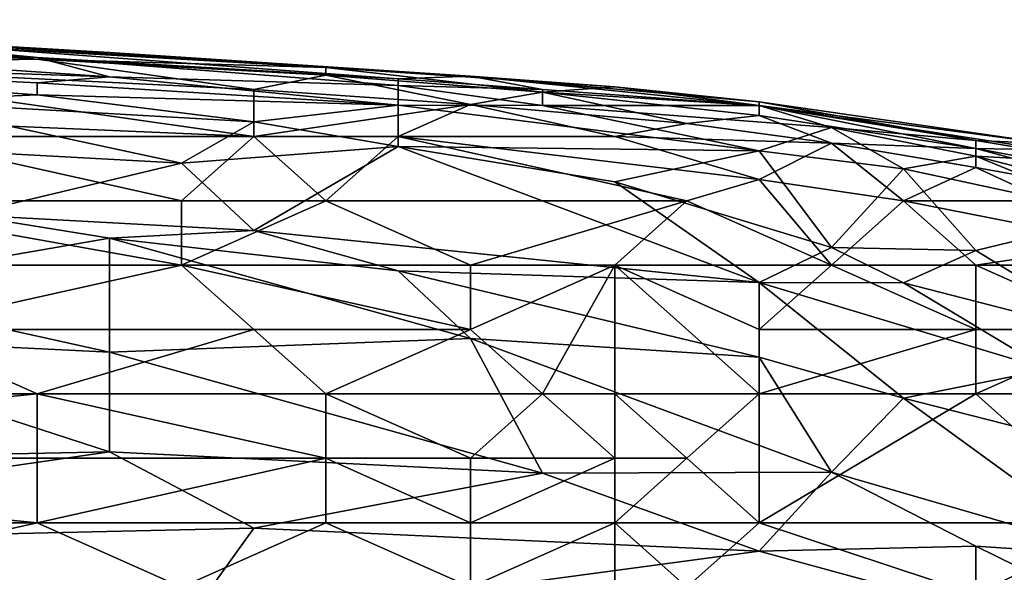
# Model space of a CAD drawing. Extents: x -1.05 to 1.05, y -0.36 to 0.36.
# Tile 182 of 226: x 0.66 to 0.74, y 0.31 to 0.35. Entities that reach past the tile are written whole.
import ezdxf

# ---------------------------------------------------------------- set-up
doc = ezdxf.new("R2010")
doc.units = 0

msp = doc.modelspace()

# ---------------------------------------------------------------- linework, layer by layer
for points in [[(0.622098, 0.352049, 0.799772), (0.645135, 0.350734, 0.799772), (0.662413, 0.349024, 0.789942)], [(0.622098, 0.351257, 0.789942), (0.622098, 0.352049, 0.799772), (0.662413, 0.349024, 0.789942)], [(0.622098, 0.350617, 0.785027), (0.622098, 0.351257, 0.789942), (0.662413, 0.349024, 0.789942)], [(0.622098, 0.351009, 0.814516), (0.662413, 0.34891, 0.814516), (0.633616, 0.351224, 0.809601)], [(0.627857, 0.351809, 0.804687), (0.633616, 0.351224, 0.809601), (0.668172, 0.349423, 0.804687)], [(0.627857, 0.351809, 0.804687), (0.668172, 0.349423, 0.804687), (0.645135, 0.350734, 0.799772)], [(0.633616, 0.351224, 0.809601), (0.662413, 0.34891, 0.814516), (0.68545, 0.348237, 0.809601)], [(0.633616, 0.351224, 0.809601), (0.68545, 0.348237, 0.809601), (0.668172, 0.349423, 0.804687)], [(0.622098, 0.350617, 0.785027), (0.668172, 0.347497, 0.780112), (0.616339, 0.349273, 0.775197)], [(0.622098, 0.351009, 0.814516), (0.639376, 0.348475, 0.819431), (0.662413, 0.34891, 0.814516)], [(0.622098, 0.350617, 0.785027), (0.662413, 0.349024, 0.789942), (0.668172, 0.347497, 0.780112)], [(0.696968, 0.347537, 0.799772), (0.691209, 0.347332, 0.789942), (0.645135, 0.350734, 0.799772)], [(0.645135, 0.350734, 0.799772), (0.668172, 0.349423, 0.804687), (0.696968, 0.347537, 0.799772)], [(0.662413, 0.349024, 0.789942), (0.645135, 0.350734, 0.799772), (0.691209, 0.347332, 0.789942)], [(0.616339, 0.349273, 0.775197), (0.662413, 0.347014, 0.775197), (0.662413, 0.346057, 0.770282)], [(0.616339, 0.349273, 0.775197), (0.662413, 0.346057, 0.770282), (0.650894, 0.345554, 0.765368)], [(0.616339, 0.349273, 0.775197), (0.668172, 0.347497, 0.780112), (0.662413, 0.347014, 0.775197)], [(0.67969, 0.34647, 0.819431), (0.662413, 0.34891, 0.814516), (0.639376, 0.348475, 0.819431)], [(0.662413, 0.349024, 0.789942), (0.691209, 0.347332, 0.789942), (0.691209, 0.346802, 0.785027)], [(0.662413, 0.349024, 0.789942), (0.691209, 0.346802, 0.785027), (0.668172, 0.347497, 0.780112)], [(0.662413, 0.34891, 0.814516), (0.67969, 0.34647, 0.819431), (0.68545, 0.347631, 0.814516)], [(0.662413, 0.34891, 0.814516), (0.68545, 0.347631, 0.814516), (0.68545, 0.348237, 0.809601)], [(0.668172, 0.349423, 0.804687), (0.68545, 0.348237, 0.809601), (0.708487, 0.346695, 0.804687)], [(0.668172, 0.349423, 0.804687), (0.708487, 0.346695, 0.804687), (0.696968, 0.347537, 0.799772)], [(0.639376, 0.348475, 0.819431), (0.67969, 0.34274, 0.824346), (0.67969, 0.34647, 0.819431)], [(0.650894, 0.343958, 0.824346), (0.67969, 0.34274, 0.824346), (0.639376, 0.348475, 0.819431)], [(0.68545, 0.348237, 0.809601), (0.68545, 0.347631, 0.814516), (0.702728, 0.346261, 0.814516)], [(0.68545, 0.348237, 0.809601), (0.702728, 0.346261, 0.814516), (0.708487, 0.346695, 0.804687)], [(0.662413, 0.347014, 0.775197), (0.668172, 0.347497, 0.780112), (0.691209, 0.345221, 0.775197)], [(0.668172, 0.347497, 0.780112), (0.691209, 0.346802, 0.785027), (0.691209, 0.345221, 0.775197)], [(0.67969, 0.34647, 0.819431), (0.696968, 0.345291, 0.819431), (0.68545, 0.347631, 0.814516)], [(0.68545, 0.347631, 0.814516), (0.696968, 0.345291, 0.819431), (0.702728, 0.346261, 0.814516)], [(0.691209, 0.347332, 0.789942), (0.696968, 0.347537, 0.799772), (0.702728, 0.346489, 0.789942)], [(0.691209, 0.347332, 0.789942), (0.702728, 0.346489, 0.789942), (0.691209, 0.346802, 0.785027)], [(0.696968, 0.347537, 0.799772), (0.720005, 0.345499, 0.799772), (0.720005, 0.345213, 0.794857)], [(0.696968, 0.347537, 0.799772), (0.708487, 0.346695, 0.804687), (0.720005, 0.345499, 0.799772)], [(0.702728, 0.346489, 0.789942), (0.696968, 0.347537, 0.799772), (0.720005, 0.345213, 0.794857)], [(0.662413, 0.346057, 0.770282), (0.662413, 0.347014, 0.775197), (0.691209, 0.345221, 0.775197)], [(0.67969, 0.34647, 0.819431), (0.67969, 0.34274, 0.824346), (0.696968, 0.345291, 0.819431)], [(0.691209, 0.346802, 0.785027), (0.702728, 0.345196, 0.780112), (0.691209, 0.345221, 0.775197)], [(0.691209, 0.346802, 0.785027), (0.702728, 0.346489, 0.789942), (0.702728, 0.345196, 0.780112)], [(0.702728, 0.346261, 0.814516), (0.720005, 0.345198, 0.809601), (0.708487, 0.346695, 0.804687)], [(0.702728, 0.346489, 0.789942), (0.720005, 0.345213, 0.794857), (0.702728, 0.345196, 0.780112)], [(0.708487, 0.346695, 0.804687), (0.720005, 0.345198, 0.809601), (0.720005, 0.345499, 0.799772)], [(0.650894, 0.345554, 0.765368), (0.662413, 0.346057, 0.770282), (0.67969, 0.343908, 0.765368)], [(0.662413, 0.346057, 0.770282), (0.691209, 0.345221, 0.775197), (0.67969, 0.343908, 0.765368)], [(0.696968, 0.345291, 0.819431), (0.714246, 0.343765, 0.819431), (0.702728, 0.346261, 0.814516)], [(0.702728, 0.346261, 0.814516), (0.714246, 0.343765, 0.819431), (0.720005, 0.344406, 0.814516)], [(0.702728, 0.346261, 0.814516), (0.720005, 0.344406, 0.814516), (0.720005, 0.345198, 0.809601)], [(0.67969, 0.343908, 0.765368), (0.673931, 0.340612, 0.750623), (0.650894, 0.345554, 0.765368)], [(0.673931, 0.340612, 0.750623), (0.650894, 0.341852, 0.750623), (0.650894, 0.345554, 0.765368)], [(0.67969, 0.34274, 0.824346), (0.691209, 0.342734, 0.823717), (0.696968, 0.345291, 0.819431)], [(0.67969, 0.343908, 0.765368), (0.691209, 0.345221, 0.775197), (0.691209, 0.341928, 0.760453)], [(0.691209, 0.342734, 0.823717), (0.708487, 0.342734, 0.822166), (0.696968, 0.345291, 0.819431)], [(0.720005, 0.341595, 0.770282), (0.691209, 0.341928, 0.760453), (0.691209, 0.345221, 0.775197)], [(0.691209, 0.345221, 0.775197), (0.702728, 0.345196, 0.780112), (0.720005, 0.341595, 0.770282)], [(0.696968, 0.345291, 0.819431), (0.708487, 0.342734, 0.822166), (0.714246, 0.343765, 0.819431)], [(0.702728, 0.345196, 0.780112), (0.720005, 0.345213, 0.794857), (0.725765, 0.343458, 0.785027)], [(0.702728, 0.345196, 0.780112), (0.725765, 0.343458, 0.785027), (0.720005, 0.341595, 0.770282)], [(0.720005, 0.345499, 0.799772), (0.720005, 0.345198, 0.809601), (0.743042, 0.342164, 0.799772)], [(0.720005, 0.345499, 0.799772), (0.743042, 0.342164, 0.799772), (0.737283, 0.342427, 0.789942)], [(0.720005, 0.345213, 0.794857), (0.720005, 0.345499, 0.799772), (0.737283, 0.342427, 0.789942)], [(0.737283, 0.342427, 0.789942), (0.725765, 0.343458, 0.785027), (0.720005, 0.345213, 0.794857)], [(0.720005, 0.345198, 0.809601), (0.743042, 0.341676, 0.809601), (0.743042, 0.342164, 0.799772)], [(0.737283, 0.341776, 0.814516), (0.720005, 0.345198, 0.809601), (0.720005, 0.344406, 0.814516)], [(0.737283, 0.341776, 0.814516), (0.743042, 0.341676, 0.809601), (0.720005, 0.345198, 0.809601)], [(0.714246, 0.343765, 0.819431), (0.725765, 0.342202, 0.819431), (0.720005, 0.344406, 0.814516)], [(0.720005, 0.344406, 0.814516), (0.725765, 0.342202, 0.819431), (0.737283, 0.341776, 0.814516)], [(0.650894, 0.343958, 0.824346), (0.650894, 0.342734, 0.825207), (0.67969, 0.34274, 0.824346)], [(0.691209, 0.341928, 0.760453), (0.673931, 0.340612, 0.750623), (0.67969, 0.343908, 0.765368)], [(0.714246, 0.343765, 0.819431), (0.708487, 0.342734, 0.822166), (0.725765, 0.342202, 0.819431)], [(0.720005, 0.341595, 0.770282), (0.725765, 0.343458, 0.785027), (0.731524, 0.340142, 0.770282)], [(0.725765, 0.343458, 0.785027), (0.737283, 0.342427, 0.789942), (0.737283, 0.341157, 0.780112)], [(0.725765, 0.343458, 0.785027), (0.737283, 0.341157, 0.780112), (0.731524, 0.340142, 0.770282)], [(0.645135, 0.337601, 0.826293), (0.673931, 0.337601, 0.826102), (0.650894, 0.342734, 0.825207)], [(0.650894, 0.342734, 0.825207), (0.673931, 0.337601, 0.826102), (0.67969, 0.34274, 0.824346)], [(0.68545, 0.337601, 0.826022), (0.67969, 0.34274, 0.824346), (0.673931, 0.337601, 0.826102)], [(0.691209, 0.342734, 0.823717), (0.67969, 0.34274, 0.824346), (0.68545, 0.337601, 0.826022)], [(0.68545, 0.337601, 0.826022), (0.714246, 0.337601, 0.825678), (0.691209, 0.342734, 0.823717)], [(0.691209, 0.342734, 0.823717), (0.714246, 0.337601, 0.825678), (0.720005, 0.339297, 0.824346)], [(0.720005, 0.339297, 0.824346), (0.708487, 0.342734, 0.822166), (0.691209, 0.342734, 0.823717)], [(0.708487, 0.342734, 0.822166), (0.720005, 0.339297, 0.824346), (0.725765, 0.342202, 0.819431)], [(0.650894, 0.341852, 0.750623), (0.673931, 0.340612, 0.750623), (0.656653, 0.336482, 0.730963)], [(0.691209, 0.341928, 0.760453), (0.67969, 0.33523, 0.730963), (0.673931, 0.340612, 0.750623)], [(0.691209, 0.341928, 0.760453), (0.720005, 0.331088, 0.726049), (0.67969, 0.33523, 0.730963)], [(0.691209, 0.341928, 0.760453), (0.720005, 0.341595, 0.770282), (0.708487, 0.339129, 0.755538)], [(0.691209, 0.341928, 0.760453), (0.708487, 0.339129, 0.755538), (0.720005, 0.331088, 0.726049)], [(0.720005, 0.339297, 0.824346), (0.731524, 0.337601, 0.824475), (0.725765, 0.342202, 0.819431)], [(0.731524, 0.337601, 0.824475), (0.737283, 0.340273, 0.819431), (0.725765, 0.342202, 0.819431)], [(0.725765, 0.342202, 0.819431), (0.737283, 0.340273, 0.819431), (0.737283, 0.341776, 0.814516)], [(0.737283, 0.342427, 0.789942), (0.743042, 0.342164, 0.799772), (0.748802, 0.340526, 0.789942)], [(0.737283, 0.342427, 0.789942), (0.748802, 0.340526, 0.789942), (0.737283, 0.341157, 0.780112)], [(0.737283, 0.341776, 0.814516), (0.754561, 0.337146, 0.819431), (0.766079, 0.336447, 0.814516)], [(0.766079, 0.336447, 0.814516), (0.743042, 0.341676, 0.809601), (0.737283, 0.341776, 0.814516)], [(0.737283, 0.340273, 0.819431), (0.754561, 0.337146, 0.819431), (0.737283, 0.341776, 0.814516)], [(0.708487, 0.339129, 0.755538), (0.720005, 0.341595, 0.770282), (0.725765, 0.333879, 0.740793)], [(0.731524, 0.340142, 0.770282), (0.725765, 0.333879, 0.740793), (0.720005, 0.341595, 0.770282)], [(0.731524, 0.340142, 0.770282), (0.737283, 0.341157, 0.780112), (0.748802, 0.336424, 0.765368)], [(0.76032, 0.335223, 0.770282), (0.748802, 0.336424, 0.765368), (0.737283, 0.341157, 0.780112)], [(0.737283, 0.341157, 0.780112), (0.748802, 0.340526, 0.789942), (0.76032, 0.335223, 0.770282)], [(0.656653, 0.336482, 0.730963), (0.673931, 0.340612, 0.750623), (0.67969, 0.33523, 0.730963)], [(0.731524, 0.340142, 0.770282), (0.737283, 0.333649, 0.745708), (0.725765, 0.333879, 0.740793)], [(0.743042, 0.337601, 0.82216), (0.737283, 0.340273, 0.819431), (0.731524, 0.337601, 0.824475)], [(0.731524, 0.340142, 0.770282), (0.748802, 0.336424, 0.765368), (0.737283, 0.333649, 0.745708)], [(0.737283, 0.340273, 0.819431), (0.743042, 0.337601, 0.82216), (0.754561, 0.337146, 0.819431)], [(0.714246, 0.337601, 0.825678), (0.725765, 0.332468, 0.82599), (0.720005, 0.339297, 0.824346)], [(0.720005, 0.339297, 0.824346), (0.725765, 0.332468, 0.82599), (0.731524, 0.337601, 0.824475)], [(0.720005, 0.331088, 0.726049), (0.708487, 0.339129, 0.755538), (0.725765, 0.333879, 0.740793)], [(0.673931, 0.332468, 0.82561), (0.673931, 0.337601, 0.826102), (0.645135, 0.337601, 0.826293)], [(0.645135, 0.332468, 0.825729), (0.673931, 0.332468, 0.82561), (0.645135, 0.337601, 0.826293)], [(0.673931, 0.332468, 0.82561), (0.696968, 0.332468, 0.825725), (0.68545, 0.337601, 0.826022)], [(0.673931, 0.332468, 0.82561), (0.68545, 0.337601, 0.826022), (0.673931, 0.337601, 0.826102)], [(0.696968, 0.332468, 0.825725), (0.714246, 0.337601, 0.825678), (0.68545, 0.337601, 0.826022)], [(0.696968, 0.332468, 0.825725), (0.708487, 0.332468, 0.82555), (0.714246, 0.337601, 0.825678)], [(0.708487, 0.332468, 0.82555), (0.725765, 0.332468, 0.82599), (0.714246, 0.337601, 0.825678)], [(0.737283, 0.332468, 0.825892), (0.731524, 0.337601, 0.824475), (0.725765, 0.332468, 0.82599)], [(0.748802, 0.334196, 0.824346), (0.731524, 0.337601, 0.824475), (0.737283, 0.332468, 0.825892)], [(0.748802, 0.334196, 0.824346), (0.743042, 0.337601, 0.82216), (0.731524, 0.337601, 0.824475)], [(0.668172, 0.334614, 0.726049), (0.645135, 0.330649, 0.706389), (0.656653, 0.336482, 0.730963)], [(0.668172, 0.334614, 0.726049), (0.656653, 0.336482, 0.730963), (0.67969, 0.33523, 0.730963)], [(0.748802, 0.336424, 0.765368), (0.748802, 0.326622, 0.721134), (0.737283, 0.333649, 0.745708)], [(0.668172, 0.334614, 0.726049), (0.668172, 0.325545, 0.691644), (0.645135, 0.330649, 0.706389)], [(0.668172, 0.334614, 0.726049), (0.67969, 0.33523, 0.730963), (0.691209, 0.332019, 0.721134)], [(0.668172, 0.334614, 0.726049), (0.691209, 0.332019, 0.721134), (0.696968, 0.326617, 0.701474)], [(0.668172, 0.325545, 0.691644), (0.668172, 0.334614, 0.726049), (0.696968, 0.326617, 0.701474)], [(0.67969, 0.33523, 0.730963), (0.720005, 0.331088, 0.726049), (0.691209, 0.332019, 0.721134)], [(0.731524, 0.331064, 0.730963), (0.720005, 0.331088, 0.726049), (0.725765, 0.333879, 0.740793)], [(0.737283, 0.333649, 0.745708), (0.731524, 0.331064, 0.730963), (0.725765, 0.333879, 0.740793)], [(0.737283, 0.332468, 0.825892), (0.748802, 0.332468, 0.82536), (0.748802, 0.334196, 0.824346)], [(0.731524, 0.331064, 0.730963), (0.737283, 0.333649, 0.745708), (0.748802, 0.326622, 0.721134)], [(0.650894, 0.327335, 0.824788), (0.673931, 0.332468, 0.82561), (0.645135, 0.332468, 0.825729)], [(0.650894, 0.327335, 0.824788), (0.67969, 0.327335, 0.824681), (0.673931, 0.332468, 0.82561)], [(0.696968, 0.327335, 0.824919), (0.696968, 0.332468, 0.825725), (0.673931, 0.332468, 0.82561)], [(0.67969, 0.327335, 0.824681), (0.696968, 0.327335, 0.824919), (0.673931, 0.332468, 0.82561)], [(0.696968, 0.327335, 0.824919), (0.708487, 0.332468, 0.82555), (0.696968, 0.332468, 0.825725)], [(0.696968, 0.327335, 0.824919), (0.702728, 0.322202, 0.823561), (0.708487, 0.332468, 0.82555)], [(0.708487, 0.332468, 0.82555), (0.702728, 0.322202, 0.823561), (0.708487, 0.322202, 0.823131)], [(0.720005, 0.327335, 0.824827), (0.725765, 0.332468, 0.82599), (0.708487, 0.332468, 0.82555)], [(0.720005, 0.327335, 0.824827), (0.708487, 0.332468, 0.82555), (0.720005, 0.322202, 0.823351)], [(0.720005, 0.322202, 0.823351), (0.708487, 0.332468, 0.82555), (0.708487, 0.322202, 0.823131)], [(0.720005, 0.327335, 0.824827), (0.737283, 0.327335, 0.82507), (0.725765, 0.332468, 0.82599)], [(0.737283, 0.327335, 0.82507), (0.737283, 0.332468, 0.825892), (0.725765, 0.332468, 0.82599)], [(0.748802, 0.327335, 0.825318), (0.748802, 0.332468, 0.82536), (0.737283, 0.332468, 0.825892)], [(0.737283, 0.327335, 0.82507), (0.748802, 0.327335, 0.825318), (0.737283, 0.332468, 0.825892)], [(0.720005, 0.331088, 0.726049), (0.720005, 0.325144, 0.701474), (0.691209, 0.332019, 0.721134)], [(0.696968, 0.326617, 0.701474), (0.691209, 0.332019, 0.721134), (0.720005, 0.325144, 0.701474)], [(0.720005, 0.331088, 0.726049), (0.731524, 0.331064, 0.730963), (0.743042, 0.324154, 0.706389)], [(0.731524, 0.321872, 0.691644), (0.720005, 0.331088, 0.726049), (0.743042, 0.324154, 0.706389)], [(0.731524, 0.321872, 0.691644), (0.720005, 0.325144, 0.701474), (0.720005, 0.331088, 0.726049)], [(0.743042, 0.324154, 0.706389), (0.731524, 0.331064, 0.730963), (0.748802, 0.326622, 0.721134)], [(0.645135, 0.330649, 0.706389), (0.668172, 0.325545, 0.691644), (0.639376, 0.326945, 0.691644)], [(0.639376, 0.326945, 0.691644), (0.668172, 0.317575, 0.662155), (0.60482, 0.316275, 0.647411)], [(0.610579, 0.322202, 0.823703), (0.662413, 0.322202, 0.82351), (0.650894, 0.327335, 0.824788)], [(0.639376, 0.326945, 0.691644), (0.668172, 0.325545, 0.691644), (0.668172, 0.317575, 0.662155)], [(0.67969, 0.327335, 0.824681), (0.650894, 0.327335, 0.824788), (0.662413, 0.322202, 0.82351)], [(0.68545, 0.322202, 0.823497), (0.67969, 0.327335, 0.824681), (0.662413, 0.322202, 0.82351)], [(0.696968, 0.327335, 0.824919), (0.67969, 0.327335, 0.824681), (0.68545, 0.322202, 0.823497)], [(0.702728, 0.322202, 0.823561), (0.696968, 0.327335, 0.824919), (0.68545, 0.322202, 0.823497)], [(0.737283, 0.322202, 0.823148), (0.737283, 0.327335, 0.82507), (0.720005, 0.322202, 0.823351)], [(0.737283, 0.327335, 0.82507), (0.720005, 0.327335, 0.824827), (0.720005, 0.322202, 0.823351)], [(0.737283, 0.322202, 0.823148), (0.748802, 0.327335, 0.825318), (0.737283, 0.327335, 0.82507)], [(0.754561, 0.322202, 0.823605), (0.748802, 0.327335, 0.825318), (0.737283, 0.322202, 0.823148)], [(0.668172, 0.325545, 0.691644), (0.696968, 0.326617, 0.701474), (0.702728, 0.315893, 0.662155)], [(0.702728, 0.315893, 0.662155), (0.696968, 0.326617, 0.701474), (0.725765, 0.315953, 0.66707)], [(0.725765, 0.315953, 0.66707), (0.696968, 0.326617, 0.701474), (0.720005, 0.325144, 0.701474)], [(0.668172, 0.317575, 0.662155), (0.668172, 0.325545, 0.691644), (0.702728, 0.315893, 0.662155)], [(0.731524, 0.321872, 0.691644), (0.725765, 0.315953, 0.66707), (0.720005, 0.325144, 0.701474)], [(0.731524, 0.321872, 0.691644), (0.743042, 0.324154, 0.706389), (0.754561, 0.315984, 0.6769)], [(0.610579, 0.317069, 0.822141), (0.662413, 0.317069, 0.821928), (0.662413, 0.322202, 0.82351)], [(0.610579, 0.317069, 0.822141), (0.662413, 0.322202, 0.82351), (0.610579, 0.322202, 0.823703)], [(0.68545, 0.317069, 0.821854), (0.68545, 0.322202, 0.823497), (0.662413, 0.322202, 0.82351)], [(0.662413, 0.317069, 0.821928), (0.68545, 0.317069, 0.821854), (0.662413, 0.322202, 0.82351)], [(0.696968, 0.317069, 0.822038), (0.702728, 0.322202, 0.823561), (0.68545, 0.322202, 0.823497)], [(0.68545, 0.317069, 0.821854), (0.696968, 0.317069, 0.822038), (0.68545, 0.322202, 0.823497)], [(0.696968, 0.317069, 0.822038), (0.708487, 0.317069, 0.82123), (0.702728, 0.322202, 0.823561)], [(0.708487, 0.317069, 0.82123), (0.708487, 0.322202, 0.823131), (0.702728, 0.322202, 0.823561)], [(0.714246, 0.317069, 0.821512), (0.720005, 0.322202, 0.823351), (0.708487, 0.322202, 0.823131)], [(0.708487, 0.317069, 0.82123), (0.714246, 0.317069, 0.821512), (0.708487, 0.322202, 0.823131)], [(0.714246, 0.317069, 0.821512), (0.720005, 0.311935, 0.819198), (0.720005, 0.322202, 0.823351)], [(0.748802, 0.311935, 0.817838), (0.737283, 0.322202, 0.823148), (0.720005, 0.311935, 0.819198)], [(0.720005, 0.322202, 0.823351), (0.720005, 0.311935, 0.819198), (0.737283, 0.322202, 0.823148)], [(0.748802, 0.311935, 0.817838), (0.754561, 0.322202, 0.823605), (0.737283, 0.322202, 0.823148)], [(0.725765, 0.315953, 0.66707), (0.731524, 0.321872, 0.691644), (0.748802, 0.309293, 0.647411)], [(0.731524, 0.321872, 0.691644), (0.754561, 0.315984, 0.6769), (0.748802, 0.309293, 0.647411)], [(0.60482, 0.316275, 0.647411), (0.668172, 0.317575, 0.662155), (0.616339, 0.310065, 0.627751)], [(0.616339, 0.310065, 0.627751), (0.668172, 0.317575, 0.662155), (0.67969, 0.311491, 0.642496)], [(0.668172, 0.317575, 0.662155), (0.702728, 0.315893, 0.662155), (0.67969, 0.311491, 0.642496)], [(0.662413, 0.311935, 0.819887), (0.662413, 0.317069, 0.821928), (0.610579, 0.317069, 0.822141)], [(0.610579, 0.311935, 0.820228), (0.662413, 0.311935, 0.819887), (0.610579, 0.317069, 0.822141)], [(0.662413, 0.311935, 0.819887), (0.68545, 0.311935, 0.819711), (0.68545, 0.317069, 0.821854)], [(0.662413, 0.311935, 0.819887), (0.68545, 0.317069, 0.821854), (0.662413, 0.317069, 0.821928)], [(0.696968, 0.311935, 0.819674), (0.696968, 0.317069, 0.822038), (0.68545, 0.317069, 0.821854)], [(0.68545, 0.311935, 0.819711), (0.696968, 0.311935, 0.819674), (0.68545, 0.317069, 0.821854)], [(0.696968, 0.311935, 0.819674), (0.708487, 0.317069, 0.82123), (0.696968, 0.317069, 0.822038)], [(0.696968, 0.311935, 0.819674), (0.708487, 0.311935, 0.818826), (0.708487, 0.317069, 0.82123)], [(0.708487, 0.317069, 0.82123), (0.708487, 0.311935, 0.818826), (0.714246, 0.317069, 0.821512)], [(0.708487, 0.311935, 0.818826), (0.720005, 0.311935, 0.819198), (0.714246, 0.317069, 0.821512)], [(0.702728, 0.315893, 0.662155), (0.720005, 0.30967, 0.642496), (0.67969, 0.311491, 0.642496)], [(0.702728, 0.315893, 0.662155), (0.725765, 0.315953, 0.66707), (0.720005, 0.30967, 0.642496)], [(0.720005, 0.30967, 0.642496), (0.725765, 0.315953, 0.66707), (0.737283, 0.310063, 0.647411)], [(0.748802, 0.309293, 0.647411), (0.737283, 0.310063, 0.647411), (0.725765, 0.315953, 0.66707)], [(0.662413, 0.311935, 0.819887), (0.610579, 0.311935, 0.820228), (0.639376, 0.306802, 0.817521)], [(0.673931, 0.306802, 0.817218), (0.662413, 0.311935, 0.819887), (0.639376, 0.306802, 0.817521)], [(0.673931, 0.306802, 0.817218), (0.68545, 0.311935, 0.819711), (0.662413, 0.311935, 0.819887)], [(0.696968, 0.306802, 0.816748), (0.68545, 0.311935, 0.819711), (0.673931, 0.306802, 0.817218)], [(0.696968, 0.311935, 0.819674), (0.68545, 0.311935, 0.819711), (0.696968, 0.306802, 0.816748)], [(0.696968, 0.306802, 0.816748), (0.708487, 0.301669, 0.811635), (0.708487, 0.311935, 0.818826)], [(0.696968, 0.311935, 0.819674), (0.696968, 0.306802, 0.816748), (0.708487, 0.311935, 0.818826)], [(0.708487, 0.311935, 0.818826), (0.708487, 0.301669, 0.811635), (0.714246, 0.306802, 0.815861)], [(0.714246, 0.306802, 0.815861), (0.720005, 0.311935, 0.819198), (0.708487, 0.311935, 0.818826)], [(0.714246, 0.306802, 0.815861), (0.737283, 0.306202, 0.814516), (0.720005, 0.311935, 0.819198)], [(0.737283, 0.306202, 0.814516), (0.748802, 0.311935, 0.817838), (0.720005, 0.311935, 0.819198)], [(0.737283, 0.306202, 0.814516), (0.76032, 0.306344, 0.814516), (0.748802, 0.311935, 0.817838)], [(0.67969, 0.311491, 0.642496), (0.673931, 0.303466, 0.613006), (0.616339, 0.310065, 0.627751)], [(0.720005, 0.30967, 0.642496), (0.673931, 0.303466, 0.613006), (0.67969, 0.311491, 0.642496)], [(0.673931, 0.303466, 0.613006), (0.627857, 0.302858, 0.603177), (0.616339, 0.310065, 0.627751)], [(0.720005, 0.30967, 0.642496), (0.737283, 0.304965, 0.627751), (0.673931, 0.303466, 0.613006)], [(0.737283, 0.310063, 0.647411), (0.737283, 0.304965, 0.627751), (0.720005, 0.30967, 0.642496)], [(0.737283, 0.310063, 0.647411), (0.748802, 0.309293, 0.647411), (0.748802, 0.304405, 0.627751)], [(0.737283, 0.304965, 0.627751), (0.737283, 0.310063, 0.647411), (0.748802, 0.304405, 0.627751)]]:
    msp.add_3dface(points)

doc.saveas('drawing.dxf')
